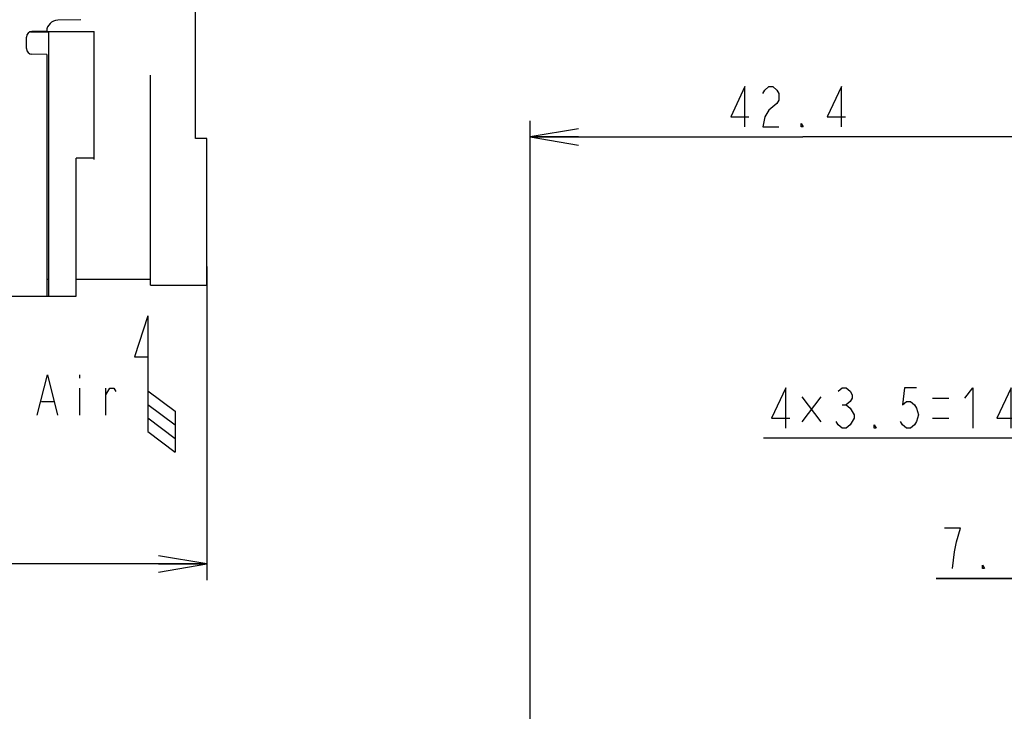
# Model space of a CAD drawing. Extents: x 30 to 410, y 13 to 287.
# Tile 11 of 17: x 195 to 256, y 120 to 163. Entities that reach past the tile are written whole.
import ezdxf

# ---------------------------------------------------------------- set-up
doc = ezdxf.new("R2010")
doc.units = 0
doc.header["$LTSCALE"] = 23.1
doc.layers.get('0').update_dxf_attribs({"linetype": 'CONTINUOUS'})
doc.layers.add('ALL_DIM', color=7, linetype='CONTINUOUS')
doc.layers.add('ALL_NOTE', color=7, linetype='CONTINUOUS')
doc.dimstyles.get("Standard").update_dxf_attribs({"dimtxt": 2.5, "dimasz": 2.5, "dimexe": 1.25, "dimexo": 0.625, "dimtad": 1, "dimcen": 2.5, "dimazin": 3, "dimtfac": 1, "dimtmove": 0, "dimatfit": 3})

# ---------------------------------------------------------------- blocks, each defined once
blk = doc.blocks.new('_OPEN')
at = {"color": 0, "linetype": 'BYBLOCK'}
for p, q in [((0, 0), (-1, 0.167)), ((-1, -0.167), (0, 0)), ((-1, 0), (0, 0))]:
    blk.add_line(p, q, dxfattribs=at)
blk = doc.blocks.new('*D1')
at = {"layer": 'ALL_DIM', "color": 2, "linetype": 'CONTINUOUS'}
for p, q in [((206.864, 147.904), (206.864, 128.425)), ((150.164, 146.762), (150.164, 128.425)), ((150.164, 129.425), (178.514, 129.425)), ((206.864, 129.425), (178.514, 129.425))]:
    blk.add_line(p, q, dxfattribs=at)
at = {"layer": 'ALL_DIM', "color": 2, "linetype": 'CONTINUOUS', "xscale": 3, "yscale": 3, "zscale": 3}
for p, rotation in [((150.164, 129.425), 180), ((206.864, 129.425), 360)]:
    blk.add_blockref('_OPEN', p, dxfattribs=dict(at, rotation=rotation))
blk = doc.blocks.new('_DOT')
at = {"color": 0, "linetype": 'BYBLOCK'}
blk.add_line((-0.167, 0), (-1, 0), dxfattribs=at)
at = {"color": 0, "linetype": 'BYBLOCK', "const_width": 0.167}
blk.add_lwpolyline([(-0.083, 0, 1), (0.083, 0, 1)], format="xyb", close=True, dxfattribs=at)
blk = doc.blocks.new('*D23')
at = {"layer": 'ALL_DIM', "color": 2, "linetype": 'CONTINUOUS'}
for p, q in [((288.839, 88.692), (288.839, 129.517)), ((294.735, 88.692), (294.735, 129.517)), ((288.839, 128.517), (252.195, 128.517)), ((252.195, 128.517), (291.787, 128.517)), ((299.735, 128.517), (291.787, 128.517)), ((294.735, 128.517), (299.735, 128.517))]:
    blk.add_line(p, q, dxfattribs=at)
at = {"layer": 'ALL_DIM', "color": 2, "linetype": 'CONTINUOUS', "xscale": 3, "yscale": 3, "zscale": 3}
blk.add_blockref('_OPEN', (288.839, 128.517), dxfattribs=at)
at = {"layer": 'ALL_DIM', "color": 2, "linetype": 'CONTINUOUS', "xscale": 3, "yscale": 3, "zscale": 3, "rotation": 180}
blk.add_blockref('_DOT', (294.735, 128.517), dxfattribs=at)
blk = doc.blocks.new('*D25')
at = {"layer": 'ALL_DIM', "color": 2, "linetype": 'CONTINUOUS'}
for p, q in [((269.559, 105.012), (269.559, 138.234)), ((280.759, 105.012), (280.759, 138.234)), ((275.159, 137.234), (241.463, 137.234)), ((269.559, 137.234), (275.159, 137.234)), ((280.759, 137.234), (275.159, 137.234))]:
    blk.add_line(p, q, dxfattribs=at)
at = {"layer": 'ALL_DIM', "color": 2, "linetype": 'CONTINUOUS', "xscale": 3, "yscale": 3, "zscale": 3, "rotation": 180}
blk.add_blockref('_OPEN', (269.559, 137.234), dxfattribs=at)
at = {"layer": 'ALL_DIM', "color": 2, "linetype": 'CONTINUOUS', "xscale": 3, "yscale": 3, "zscale": 3}
blk.add_blockref('_OPEN', (280.759, 137.234), dxfattribs=at)
blk = doc.blocks.new('*D29')
at = {"layer": 'ALL_DIM', "color": 2, "linetype": 'CONTINUOUS'}
for p, q in [((226.959, 66.887), (226.959, 156.956)), ((260.839, 88.692), (260.839, 156.956)), ((226.959, 155.956), (243.899, 155.956)), ((260.839, 155.956), (243.899, 155.956))]:
    blk.add_line(p, q, dxfattribs=at)
at = {"layer": 'ALL_DIM', "color": 2, "linetype": 'CONTINUOUS', "xscale": 3, "yscale": 3, "zscale": 3, "rotation": 180}
blk.add_blockref('_OPEN', (226.959, 155.956), dxfattribs=at)
at = {"layer": 'ALL_DIM', "color": 2, "linetype": 'CONTINUOUS', "xscale": 3, "yscale": 3, "zscale": 3}
blk.add_blockref('_OPEN', (260.839, 155.956), dxfattribs=at)
blk = doc.blocks.new('ARROW_AIR_BL1', base_point=(203.638, 140.607))
at = {"color": 7, "linetype": 'CONTINUOUS'}
for p, q in [((203.215, 144.836), (202.369, 142.299)), ((203.215, 144.836), (203.215, 137.647)), ((202.369, 142.299), (203.215, 142.299)), ((203.215, 140.184), (204.907, 138.915)), ((203.215, 139.338), (204.907, 138.07)), ((204.907, 138.915), (204.907, 136.378)), ((203.215, 138.493), (204.907, 137.224)), ((203.215, 137.647), (204.907, 136.378))]:
    blk.add_line(p, q, dxfattribs=at)

msp = doc.modelspace()

# ---------------------------------------------------------------- linework, layer by layer
at = {"color": 7, "linetype": 'CONTINUOUS'}
for p, q in [((206.164, 155.866), (206.164, 225.842)), ((199.036, 163.241), (197.612, 163.216)), ((195.664, 161.448), (195.664, 162.16)), ((195.921, 162.495), (197.064, 162.495)), ((196.924, 162.526), (196.008, 162.51)), ((196.008, 162.504), (199.864, 162.504)), ((197.064, 146.054), (197.064, 162.495)), ((199.864, 154.562), (199.864, 162.504)), ((196.924, 161.082), (196.008, 161.098)), ((196.924, 161.082), (196.924, 146.054)), ((203.364, 146.754), (203.364, 159.791)), ((206.864, 155.854), (206.164, 155.866)), ((206.864, 146.754), (206.864, 155.854)), ((199.864, 154.628), (198.744, 154.628)), ((198.744, 146.054), (198.744, 154.628)), ((197.064, 147.104), (196.924, 147.104)), ((203.364, 147.104), (198.744, 147.104)), ((203.364, 146.754), (206.864, 146.754)), ((192.864, 146.054), (198.744, 146.054))]:
    msp.add_line(p, q, dxfattribs=at)
for centre, radius, start, end in [((197.624, 162.516), 0.7, 91, 179.19106), ((196.014, 162.16), 0.35, 91, 180), ((196.014, 161.448), 0.35, 180, 269)]:
    msp.add_arc(centre, radius, start, end, dxfattribs=at)
at = {"layer": 'ALL_DIM', "color": 2, "linetype": 'CONTINUOUS'}
for p, q in [((245.026, 139.812), (243.838, 138.25)), ((243.838, 139.812), (245.026, 138.25)), ((251.963, 139.734), (252.963, 139.734)), ((246.338, 139.317), (246.588, 139.317)), ((251.963, 138.484), (252.963, 138.484))]:
    msp.add_line(p, q, dxfattribs=at)
for points in [[(240.295, 156.581), (240.295, 159.081), (239.42, 157.206), (240.545, 157.206)], [(241.42, 158.664), (241.545, 158.872), (241.795, 159.081), (242.045, 159.081), (242.295, 158.872), (242.42, 158.664), (242.42, 158.247), (242.295, 158.039), (242.045, 157.831), (241.795, 157.622), (241.545, 157.206), (241.42, 156.581), (242.42, 156.581)], [(246.295, 156.581), (246.295, 159.081), (245.42, 157.206), (246.545, 157.206)], [(243.92, 156.581), (243.795, 156.581), (243.795, 156.789), (243.92, 156.581)], [(242.838, 137.859), (242.838, 140.359), (241.963, 138.484), (243.088, 138.484)], [(246.088, 140.151), (246.338, 140.359), (246.588, 140.359), (246.838, 140.151), (246.963, 139.942), (246.963, 139.734), (246.838, 139.526), (246.588, 139.317), (246.838, 139.109)], [(250.963, 140.359), (250.213, 140.359), (250.088, 139.317), (250.338, 139.526), (250.588, 139.526), (250.838, 139.317), (250.963, 139.109), (251.088, 138.692), (250.963, 138.276), (250.838, 138.067), (250.588, 137.859), (250.338, 137.859), (250.088, 138.067), (249.963, 138.276)], [(253.963, 139.734), (254.463, 140.359), (254.463, 137.859)], [(256.838, 137.859), (256.838, 140.359), (255.963, 138.484), (257.088, 138.484)], [(246.838, 139.109), (247.088, 138.692), (247.088, 138.484), (246.963, 138.276), (246.838, 138.067), (246.588, 137.859), (246.338, 137.859), (246.088, 138.067), (245.963, 138.276)], [(248.463, 137.859), (248.338, 137.859), (248.338, 138.067), (248.463, 137.859)], [(253.445, 130.809), (253.695, 131.642), (252.695, 131.642)], [(253.195, 129.142), (253.32, 130.184), (253.445, 130.809)], [(255.195, 129.142), (255.07, 129.142), (255.07, 129.351), (255.195, 129.142)]]:
    msp.add_lwpolyline(points, dxfattribs=at)
at = {"layer": 'ALL_NOTE', "color": 2, "linetype": 'CONTINUOUS'}
for p, q in [((198.964, 141.177), (198.964, 140.969)), ((198.964, 140.344), (198.964, 138.677)), ((200.589, 138.677), (200.589, 140.344)), ((196.589, 139.511), (197.339, 139.511))]:
    msp.add_line(p, q, dxfattribs=at)
for points in [[(196.339, 138.677), (196.964, 141.177), (197.589, 138.677)], [(200.589, 139.927), (200.839, 140.344), (201.089, 140.344), (201.214, 140.136)]]:
    msp.add_lwpolyline(points, dxfattribs=at)

# ---------------------------------------------------------------- block references
at = {"color": 2, "linetype": 'CONTINUOUS'}
msp.add_blockref('ARROW_AIR_BL1', (203.638, 140.607), dxfattribs=at)

# ---------------------------------------------------------------- dimensions: what is measured, and where the dimension line sits
at = {"layer": 'ALL_DIM', "color": 2, "linetype": 'CONTINUOUS'}
for base, p1, p2, picture, middle in [((260.839, 155.956), (226.959, 66.887), (260.839, 88.692), '*D29', (238.92, 156.581)), ((206.864, 129.425), (150.164, 146.762), (206.864, 147.904), '*D1', (176.14, 130.05))]:
    dim = msp.add_linear_dim(base=base, p1=p1, p2=p2, dimstyle='Standard', dxfattribs=at)
    dim.commit()
    dim.dimension.update_dxf_attribs({"geometry": picture, "text_midpoint": middle, "dimtype": 128})
dim = msp.add_linear_dim(base=(269.559, 137.234), p1=(280.759, 105.012), p2=(269.559, 105.012), angle=180, dimstyle='Standard', dxfattribs=at)
dim.commit()
dim.dimension.update_dxf_attribs({"geometry": '*D25', "text_midpoint": (241.463, 137.859), "dimtype": 128})
dim = msp.add_linear_dim(base=(288.839, 128.517), p1=(294.735, 88.692), p2=(288.839, 88.692), angle=180, dimstyle='Standard', override={"dimblk1": 'DOT', "dimsah": 1}, dxfattribs=at)
dim.commit()
dim.dimension.update_dxf_attribs({"geometry": '*D23', "text_midpoint": (252.195, 129.142), "dimtype": 128})

doc.saveas('drawing.dxf')
